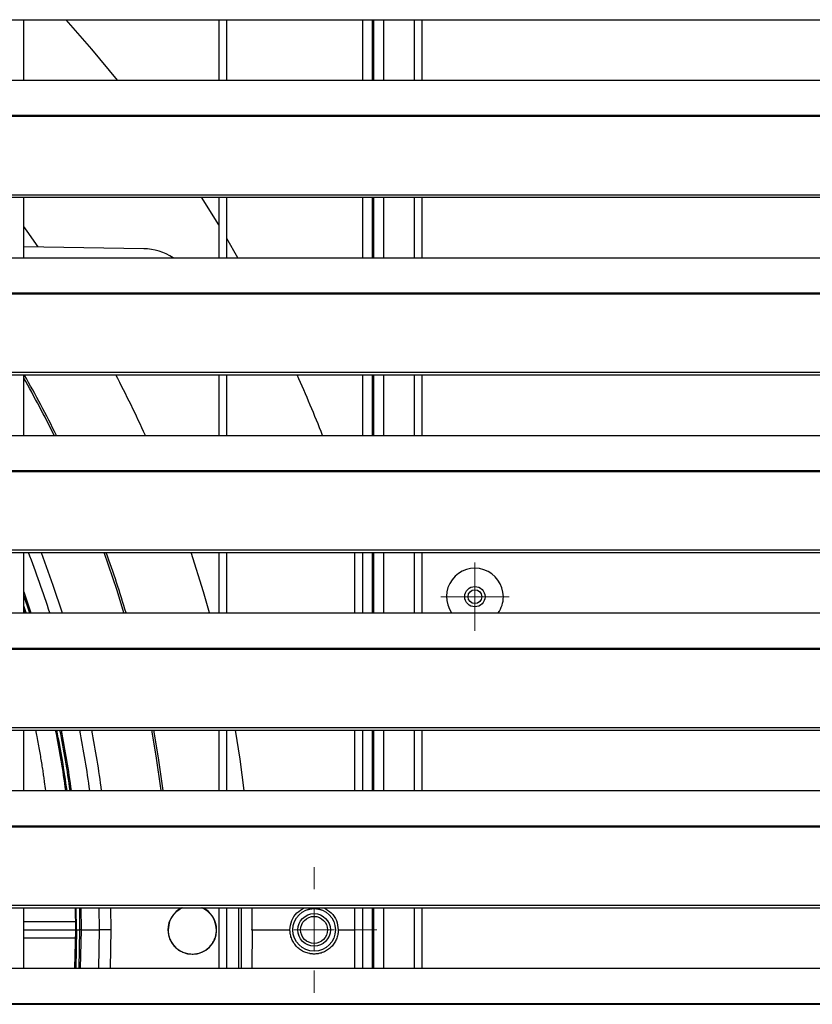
# Model space of a CAD drawing. Header units: millimetres. Extents: x 0 to 39025, y -31299 to 8400.
# Tile 21 of 206: x 7190 to 7385, y -24355 to -24112. Entities that reach past the tile are written whole.
import ezdxf

# ---------------------------------------------------------------- set-up
doc = ezdxf.new("R2010")
doc.units = ezdxf.units.MM

# ---------------------------------------------------------------- blocks, each defined once
blk = doc.blocks.new('SW_CENTERMARKSYMBOL_0')
at = {"color": 0, "linetype": 'Continuous', "lineweight": 18}
for p, q in [((0, 2.5), (0, 4.2)), ((0, 0), (0, 2.5)), ((-2.5, 0), (-4.2, 0)), ((0, 0), (-2.5, 0)), ((0, 0), (0, -2.5)), ((0, 0), (2.5, 0)), ((2.5, 0), (4.2, 0)), ((0, -2.5), (0, -4.2))]:
    blk.add_line(p, q, dxfattribs=at)
blk = doc.blocks.new('SW_CENTERMARKSYMBOL_2')
at = {"color": 0, "linetype": 'Continuous', "lineweight": 18}
for p, q in [((0, 5), (0, 7.735)), ((0, 0), (0, 2.5)), ((-5, 0), (-7.735, 0)), ((0, 0), (-2.5, 0)), ((0, 0), (0, -2.5)), ((0, 0), (2.5, 0)), ((5, 0), (7.735, 0)), ((0, -5), (0, -7.735))]:
    blk.add_line(p, q, dxfattribs=at)
blk = doc.blocks.new('Adapt 2 S (spredaj)')
at = {"linetype": 'Continuous', "lineweight": 25}
for p, q in [((7.21, 719.73), (1142.79, 719.73)), ((587, 704.85), (587, 719.73)), ((635, 719.73), (635, 704.85)), ((637, 704.85), (637, 719.73)), ((670.5, 704.85), (670.5, 719.73)), ((672.8, 719.73), (672.8, 704.85)), ((673.1, 719.73), (673.1, 704.85)), ((675.6, 719.73), (675.6, 704.85)), ((683.1, 719.73), (683.1, 704.85)), ((685, 719.73), (685, 704.85)), ((247, 704.85), (818, 704.85)), ((16.21, 696.18), (1133.33, 696.18)), ((16.21, 695.96), (1133.33, 695.96)), ((7.21, 676.63), (1142.79, 676.63)), ((7.21, 675.98), (1142.79, 675.98)), ((587, 661.1), (587, 675.98)), ((635, 669.17), (630.76, 675.98)), ((635, 675.98), (635, 661.1)), ((637, 661.1), (637, 675.98)), ((670.5, 661.1), (670.5, 675.98)), ((672.8, 675.98), (672.8, 661.1)), ((673.1, 675.98), (673.1, 661.1)), ((675.6, 675.98), (675.6, 661.1)), ((683.1, 675.98), (683.1, 661.1)), ((685, 675.98), (685, 661.1)), ((639.74, 661.1), (637, 665.82)), ((616.53, 663.3), (587, 663.82)), ((247, 661.1), (818, 661.1)), ((16.21, 652.43), (1133.33, 652.43)), ((16.21, 652.21), (1133.33, 652.21)), ((7.21, 632.88), (1142.79, 632.88)), ((7.21, 632.23), (1142.79, 632.23)), ((587, 617.35), (587, 632.23)), ((635, 632.23), (635, 617.35)), ((637, 617.35), (637, 632.23)), ((670.5, 617.35), (670.5, 632.23)), ((672.8, 632.23), (672.8, 617.35)), ((673.1, 632.23), (673.1, 617.35)), ((675.6, 632.23), (675.6, 617.35)), ((683.1, 632.23), (683.1, 617.35)), ((685, 632.23), (685, 617.35)), ((247, 617.35), (818, 617.35)), ((16.21, 608.68), (1133.33, 608.68)), ((16.21, 608.46), (1133.33, 608.46)), ((7.21, 589.13), (1142.79, 589.13)), ((7.21, 588.48), (1142.79, 588.48)), ((587, 573.6), (587, 588.48)), ((635, 588.48), (635, 573.6)), ((637, 573.6), (637, 588.48)), ((668.5, 573.6), (668.5, 588.48)), ((670.5, 573.6), (670.5, 588.48)), ((672.8, 588.48), (672.8, 573.6)), ((673.1, 588.48), (673.1, 573.6)), ((675.6, 588.48), (675.6, 573.6)), ((683.1, 588.48), (683.1, 573.6)), ((685, 588.48), (685, 573.6)), ((587, 578.77), (588.74, 573.6)), ((587, 577.74), (588.39, 573.6)), ((587.58, 573.6), (587, 575.36)), ((247, 573.6), (818, 573.6)), ((587, 574.44), (587.27, 573.6)), ((16.21, 564.93), (1133.33, 564.93)), ((16.21, 564.71), (1133.33, 564.71)), ((7.21, 545.38), (1142.79, 545.38)), ((7.21, 544.73), (1142.79, 544.73)), ((587, 529.85), (587, 544.73)), ((635, 544.73), (635, 529.85)), ((637, 529.85), (637, 544.73)), ((668.5, 529.85), (668.5, 544.73)), ((670.5, 529.85), (670.5, 544.73)), ((672.8, 544.73), (672.8, 529.85)), ((673.1, 544.73), (673.1, 529.85)), ((675.6, 544.73), (675.6, 529.85)), ((683.1, 544.73), (683.1, 529.85)), ((685, 544.73), (685, 529.85)), ((247, 529.85), (818, 529.85)), ((16.21, 521.18), (1133.33, 521.18)), ((16.21, 520.96), (1133.33, 520.96)), ((7.21, 501.63), (1142.79, 501.63)), ((7.21, 500.98), (1142.79, 500.98)), ((587, 486.1), (587, 500.98)), ((599.65, 500.98), (599.71, 495.55)), ((600, 495.55), (599.94, 500.98)), ((600.71, 500.98), (600.76, 495.55)), ((601.04, 500.98), (601.1, 495.55)), ((605.49, 500.98), (605.55, 495.55)), ((608.39, 500.98), (608.45, 495.55)), ((635, 500.98), (635, 486.1)), ((637, 486.1), (637, 500.98)), ((640, 486.1), (640, 500.98)), ((640.5, 500.98), (640.5, 486.1)), ((643.28, 495.55), (643.23, 500.98)), ((668.5, 495.55), (668.5, 500.98)), ((670.5, 486.1), (670.5, 500.98)), ((672.8, 500.98), (672.8, 486.1)), ((673.1, 500.98), (673.1, 486.1)), ((675.6, 500.98), (675.6, 486.1)), ((683.1, 500.98), (683.1, 486.1)), ((685, 500.98), (685, 486.1)), ((599.68, 497.55), (587, 497.55)), ((587, 495.55), (599.71, 495.55)), ((600, 495.55), (600.76, 495.55)), ((601.1, 495.55), (600.76, 495.55)), ((601.1, 495.55), (605.55, 495.55)), ((605.55, 495.55), (605.37, 486.1)), ((608.45, 495.55), (605.55, 495.55)), ((608.45, 495.55), (608.27, 486.1)), ((622.5, 495.55), (622.55, 495.55)), ((634.5, 495.55), (634.45, 495.55)), ((643.28, 495.55), (643.13, 486.1)), ((643.28, 495.55), (652.55, 495.55)), ((664.45, 495.55), (668.5, 495.55)), ((668.5, 486.1), (668.5, 495.55)), ((587, 493.55), (599.59, 493.55)), ((247, 486.1), (818, 486.1)), ((16.21, 477.43), (1133.33, 477.43)), ((16.21, 477.21), (1133.33, 477.21))]:
    blk.add_line(p, q, dxfattribs=at)
at = {"linetype": 'Continuous', "lineweight": 25, "flags": 128}
for points in [[(610.07, 704.85), (603.8, 712.46), (597.43, 719.73)], [(590.58, 663.75), (587.84, 667.63), (587, 668.79)], [(591.27, 588.48), (594.2, 580.43), (596.45, 573.6)], [(611.67, 573.6), (609.98, 579.1), (606.79, 588.48)], [(632.76, 573.6), (631.28, 578.79), (628.25, 588.48)], [(620.85, 529.85), (619.63, 538.45), (618.56, 544.73)], [(621.35, 529.85), (620.22, 537.89), (619.07, 544.73)], [(641.28, 529.85), (640.26, 537.6), (639.15, 544.73)], [(599.71, 495.55), (599.53, 486.16), (599.53, 486.1)], [(600, 495.55), (599.82, 486.15), (599.82, 486.1)], [(600.76, 495.55), (600.59, 486.12), (600.59, 486.1)], [(601.1, 495.55), (600.93, 486.1), (600.93, 486.1)]]:
    blk.add_lwpolyline(points, dxfattribs=at)
at = {"linetype": 'Continuous', "lineweight": 25}
for centre, radius in [((698.1, 577.62), 2.5), ((698.1, 577.62), 1.7), ((658.5, 495.55), 5.25), ((658.5, 495.55), 5.24), ((658.5, 495.55), 4), ((658.5, 495.55), 3.32)]:
    blk.add_circle(centre, radius, dxfattribs=at)
for centre, radius, start, end in [((616.53, 650.3), 13, 56.1778, 90), ((348.5, 495.55), 274.5, 26.3412, 29.6744), ((348.5, 495.55), 275, 26.2896, 29.8038), ((348.5, 495.55), 294.78, 24.4055, 27.6251), ((348.5, 495.55), 335, 21.3203, 24.0799), ((348.5, 495.55), 257.05, 17.6763, 21.1949), ((348.5, 495.55), 275, 16.4882, 19.7515), ((698.1, 577.62), 7, 0, 215.0163), ((698.1, 577.62), 7, 324.9837, 0), ((348.5, 495.55), 251.21, 7.8477, 11.2908), ((348.5, 495.55), 251.5, 7.8385, 11.2775), ((348.5, 495.55), 252.26, 7.8146, 11.2429), ((348.5, 495.55), 252.6, 7.8041, 11.2276), ((348.5, 495.55), 257.05, 7.6683, 11.031), ((348.5, 495.55), 259.95, 7.5823, 10.9065), ((628.5, 495.55), 6, 115.0945, 180), ((628.5, 495.55), 6, 0, 64.9055), ((628.5, 495.55), 6, 180, 0)]:
    blk.add_arc(centre, radius, start, end, dxfattribs=at)
for points, knots in [([(592.44, 529.85), (592.35, 530.57), (592.19, 531.74), (591.95, 533.39), (591.74, 534.81), (591.5, 536.31), (591.24, 537.9), (590.96, 539.57), (590.64, 541.33), (590.33, 543.06), (590.09, 544.2), (589.98, 544.73)], [0, 0, 0, 0, 0.146576, 0.23702, 0.332723, 0.433788, 0.540314, 0.65239, 0.770092, 0.893491, 1, 1, 1, 1]), ([(626.11, 500.98), (625.46, 500.62), (624.14, 499.86), (622.82, 497.87), (622.64, 496.32), (622.55, 495.55)], [0, 0, 0, 0, 0.3238104, 0.6605907, 1, 1, 1, 1]), ([(634.45, 495.55), (634.36, 496.33), (634.18, 497.89), (632.84, 499.89), (631.51, 500.63), (630.86, 500.98)], [0, 0, 0, 0, 0.340608, 0.681228, 1, 1, 1, 1]), ([(652.55, 495.55), (652.64, 496.32), (652.82, 497.87), (654.15, 499.87), (655.47, 500.62), (656.12, 500.98)], [0, 0, 0, 0, 0.3385098, 0.6760609, 1, 1, 1, 1]), ([(660.87, 500.98), (661.52, 500.62), (662.85, 499.88), (664.18, 497.88), (664.36, 496.33), (664.45, 495.55)], [0, 0, 0, 0, 0.321666, 0.660835, 1, 1, 1, 1]), ([(599.73, 495.55), (599.72, 495.55), (599.66, 495.55), (599.86, 495.55), (599.95, 495.55), (600, 495.55)], [0, 0, 0, 0, 0.052003, 0.527223, 1, 1, 1, 1]), ([(622.55, 495.55), (622.55, 495.47), (622.55, 495.32), (622.57, 495.08), (622.59, 494.85), (622.62, 494.62), (622.68, 494.27), (622.8, 493.82), (622.99, 493.27), (623.24, 492.75), (623.64, 492.08), (624.25, 491.33), (625.14, 490.59), (626.16, 490.04), (627.28, 489.69), (628.25, 489.58), (629.03, 489.61), (629.81, 489.72), (630.75, 490), (631.8, 490.55), (632.72, 491.29), (633.35, 492.05), (633.75, 492.72), (634, 493.25), (634.2, 493.81), (634.33, 494.32), (634.41, 494.77), (634.45, 495.16), (634.45, 495.42), (634.45, 495.55)], [0, 0, 0, 0, 0.012526, 0.025025, 0.037517, 0.050023, 0.062564, 0.093738, 0.124937, 0.155977, 0.187033, 0.248801, 0.310452, 0.372204, 0.43416, 0.496877, 0.528344, 0.559814, 0.62267, 0.685524, 0.748374, 0.811221, 0.842673, 0.874144, 0.905606, 0.937068, 0.958065, 0.979014, 1, 1, 1, 1]), ([(658.5, 489.6), (658.42, 489.6), (658.26, 489.6), (658.03, 489.62), (657.79, 489.64), (657.56, 489.67), (657.21, 489.74), (656.75, 489.85), (656.2, 490.05), (655.67, 490.3), (655.01, 490.71), (654.25, 491.33), (653.64, 492.08), (653.24, 492.75), (652.99, 493.28), (652.8, 493.82), (652.67, 494.33), (652.6, 494.77), (652.56, 495.16), (652.55, 495.42), (652.55, 495.55)], [0, 0, 0, 0, 0.025477, 0.050813, 0.076045, 0.101215, 0.12636, 0.189381, 0.252391, 0.315003, 0.377567, 0.501999, 0.626207, 0.68841, 0.750623, 0.81293, 0.875231, 0.916863, 0.95839, 1, 1, 1, 1]), ([(664.45, 495.55), (664.45, 495.47), (664.45, 495.32), (664.44, 495.08), (664.41, 494.85), (664.38, 494.62), (664.32, 494.27), (664.2, 493.82), (664.01, 493.27), (663.76, 492.74), (663.36, 492.07), (662.73, 491.31), (661.98, 490.69), (661.31, 490.29), (660.78, 490.04), (660.23, 489.84), (659.72, 489.72), (659.28, 489.65), (658.89, 489.61), (658.63, 489.6), (658.5, 489.6)], [0, 0, 0, 0, 0.02505, 0.050052, 0.075042, 0.100058, 0.125135, 0.187666, 0.250239, 0.312785, 0.375338, 0.500287, 0.625241, 0.687813, 0.750351, 0.812933, 0.875448, 0.916866, 0.958325, 1, 1, 1, 1])]:
    blk.add_open_spline(points, degree=3, knots=knots, dxfattribs=at)
at = {"linetype": 'Continuous', "lineweight": 0, "xscale": 2, "yscale": 2, "zscale": 2}
for name, p in [('SW_CENTERMARKSYMBOL_0', (698.1, 577.62)), ('SW_CENTERMARKSYMBOL_2', (658.5, 495.55))]:
    blk.add_blockref(name, p, dxfattribs=at)

msp = doc.modelspace()

# ---------------------------------------------------------------- block references
at = {"color": 1}
msp.add_blockref('Adapt 2 S (spredaj)', (6603.64, -24832.08), dxfattribs=at)

doc.saveas('drawing.dxf')
